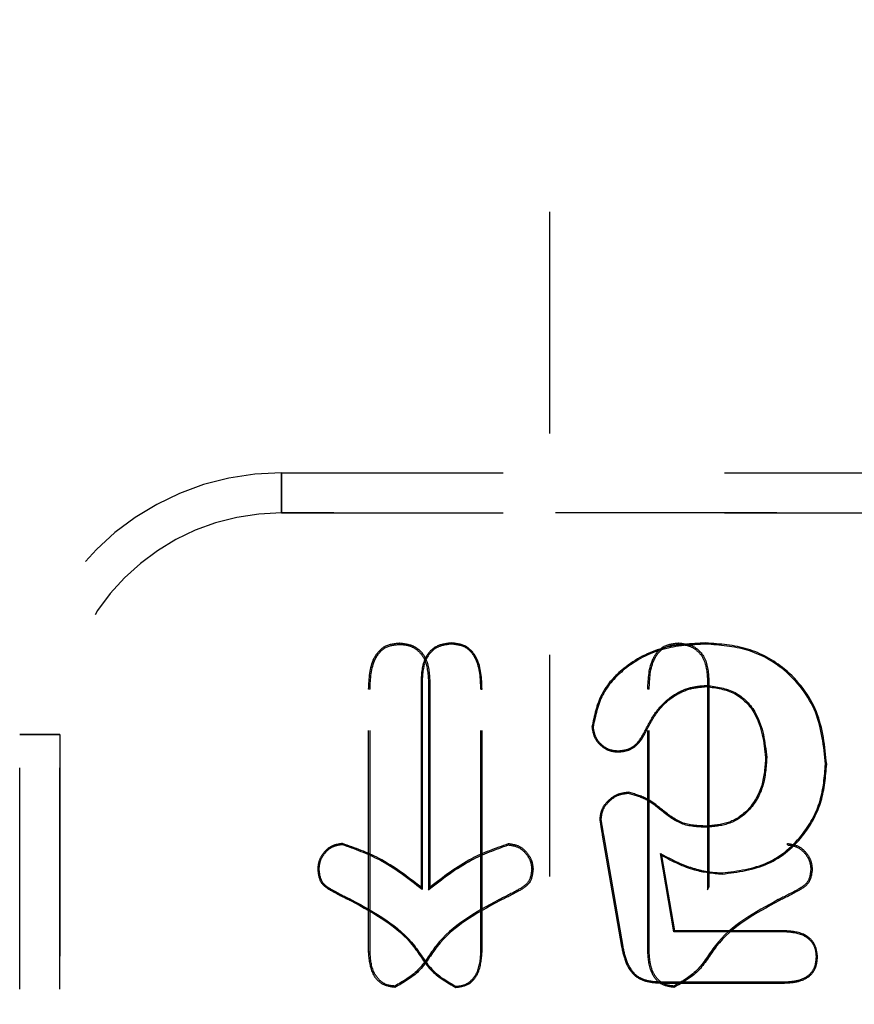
# Model space of a CAD drawing. Header units: inches. Extents: x 220 to 877, y 4 to 174.
# Tile 35 of 256: x 238.685 to 239.062, y 31.997 to 32.441. Entities that reach past the tile are written whole.
import ezdxf

# ---------------------------------------------------------------- set-up
doc = ezdxf.new("R2010")
doc.units = ezdxf.units.IN
doc.header["$LTSCALE"] = 0.5
doc.header["$MEASUREMENT"] = 0
doc.linetypes.add('HIDDEN', pattern=[0.225, 0.15, -0.075])
doc.layers.add('SID-M-H', color=4, linetype='HIDDEN')

msp = doc.modelspace()

# ---------------------------------------------------------------- linework, layer by layer
at = {"layer": 'SID-M-H'}
for p, q in [((238.92457, 33.55457), (238.92457, 31.92957)), ((238.80359, 32.23674), (238.80359, 32.21869)), ((238.80359, 32.23674), (239.82721, 32.23674)), ((238.80359, 32.21869), (238.80359, 32.23674)), ((238.80359, 32.21869), (239.82721, 32.21869)), ((239.82721, 32.21869), (238.80359, 32.21869)), ((238.85683, 32.15934), (238.85683, 32.15996)), ((238.88027, 32.15945), (238.88027, 32.15996)), ((238.98281, 32.15934), (238.98281, 32.15996)), ((238.99511, 32.15945), (238.99512, 32.15996)), ((238.86658, 32.14329), (238.86658, 32.04973)), ((238.8671, 32.14328), (238.86658, 32.14329)), ((238.8671, 32.14328), (238.8671, 32.0487)), ((238.8699, 32.14328), (238.87052, 32.14329)), ((238.8699, 32.14328), (238.8699, 32.0485)), ((238.87052, 32.14329), (238.87052, 32.04973)), ((238.99588, 32.14328), (238.9965, 32.14329)), ((238.99588, 32.14328), (238.99588, 32.0485)), ((238.9965, 32.14329), (238.9965, 32.04973)), ((238.84358, 32.1391), (238.84296, 32.13911)), ((238.84296, 32.02042), (238.84296, 32.13911)), ((238.84358, 32.02043), (238.84358, 32.1391)), ((238.89362, 32.1391), (238.89414, 32.13911)), ((238.89362, 32.02043), (238.89362, 32.1391)), ((238.89414, 32.02042), (238.89414, 32.13911)), ((238.96956, 32.1391), (238.96894, 32.13911)), ((238.96894, 32.02042), (238.96894, 32.13911)), ((238.96956, 32.02043), (238.96956, 32.1391)), ((238.99551, 32.14079), (238.99552, 32.14028)), ((238.94424, 32.12201), (238.94372, 32.12201)), ((238.96807, 32.12103), (238.96854, 32.12081)), ((238.68548, 32.11863), (238.70352, 32.11863)), ((238.68548, 31.80366), (238.68548, 32.11863)), ((238.70352, 32.11863), (238.68548, 32.11863)), ((238.70352, 31.80366), (238.70352, 32.11863)), ((238.70352, 32.11863), (238.70352, 31.80366)), ((238.95556, 32.11127), (238.95556, 32.11075)), ((239.02261, 32.10826), (239.02209, 32.10826)), ((239.04913, 32.10518), (239.04965, 32.10518)), ((238.96023, 32.09203), (238.96024, 32.09254)), ((238.94777, 32.08037), (238.94726, 32.08036)), ((238.99595, 32.07677), (238.99595, 32.07729)), ((238.9489, 32.07331), (238.9484, 32.07323)), ((238.9484, 32.07323), (238.9571, 32.02291)), ((238.9489, 32.07331), (238.95761, 32.023)), ((238.83108, 32.0689), (238.83108, 32.06941)), ((238.90602, 32.06879), (238.90601, 32.06941)), ((239.032, 32.06879), (239.032, 32.06941)), ((238.97459, 32.06497), (238.97528, 32.064)), ((238.98075, 32.02953), (238.97459, 32.06497)), ((238.98118, 32.03004), (238.97528, 32.064)), ((238.82047, 32.05785), (238.81995, 32.05785)), ((238.91653, 32.05785), (238.91715, 32.05785)), ((239.00247, 32.05615), (239.00247, 32.05563)), ((239.04251, 32.05785), (239.04313, 32.05785)), ((238.8671, 32.0487), (238.86658, 32.04973)), ((238.8699, 32.0485), (238.87052, 32.04973)), ((238.99588, 32.0485), (238.9965, 32.04973)), ((238.83525, 32.04401), (238.83502, 32.04355)), ((238.9018, 32.0441), (238.90207, 32.04355)), ((239.02779, 32.0441), (239.02806, 32.04355)), ((238.98075, 32.02953), (238.98118, 32.03004)), ((239.03051, 32.02953), (238.98075, 32.02953)), ((239.03052, 32.03004), (238.98118, 32.03004)), ((239.03051, 32.02953), (239.03052, 32.03004)), ((238.95761, 32.023), (238.9571, 32.02291)), ((238.84358, 32.02043), (238.84296, 32.02042)), ((238.89362, 32.02043), (238.89414, 32.02042)), ((238.96956, 32.02043), (238.96894, 32.02042)), ((239.04501, 32.01838), (239.04553, 32.01839)), ((238.85481, 32.00507), (238.8548, 32.00445)), ((238.88229, 32.00497), (238.8823, 32.00445)), ((238.97538, 32.00694), (238.97537, 32.00642)), ((238.97537, 32.00642), (239.0299, 32.00642)), ((238.97538, 32.00694), (239.0299, 32.00694)), ((238.98079, 32.00507), (238.98078, 32.00445)), ((239.0299, 32.00694), (239.0299, 32.00642))]:
    msp.add_line(p, q, dxfattribs=at)
for radius in [0.11811, 0.10007, 0.10007]:
    msp.add_arc((238.80359, 32.11863), radius, 90, 180, dxfattribs=at)
for points, knots in [([(238.84296, 32.13911), (238.84316, 32.14395), (238.84341, 32.15001), (238.84721, 32.15604), (238.8508, 32.15929), (238.85442, 32.1597), (238.85683, 32.15996)], [0, 0, 0, 0, 0.499468, 0.625552, 0.750747, 1, 1, 1, 1]), ([(238.84358, 32.1391), (238.84376, 32.14384), (238.844, 32.14975), (238.84766, 32.15561), (238.85108, 32.15871), (238.85452, 32.15909), (238.85683, 32.15934)], [0, 0, 0, 0, 0.506436, 0.630972, 0.753295, 1, 1, 1, 1]), ([(238.85683, 32.15996), (238.85913, 32.1597), (238.86371, 32.15917), (238.8698, 32.15288), (238.87025, 32.14693), (238.87052, 32.14329)], [0, 0, 0, 0, 0.280361, 0.559919, 1, 1, 1, 1]), ([(238.85683, 32.15934), (238.8583, 32.15924), (238.86121, 32.15903), (238.86511, 32.15687), (238.86926, 32.15188), (238.86963, 32.14684), (238.8699, 32.14328)], [0, 0, 0, 0, 0.188034, 0.372299, 0.55708, 1, 1, 1, 1]), ([(238.88027, 32.15996), (238.87797, 32.1597), (238.87338, 32.15917), (238.86729, 32.15288), (238.86685, 32.14693), (238.86658, 32.14329)], [0, 0, 0, 0, 0.280361, 0.559919, 1, 1, 1, 1]), ([(238.88027, 32.15945), (238.87805, 32.1592), (238.87364, 32.15869), (238.86777, 32.1526), (238.86735, 32.14683), (238.8671, 32.14328)], [0, 0, 0, 0, 0.279652, 0.556233, 1, 1, 1, 1]), ([(238.89414, 32.13911), (238.89394, 32.14395), (238.89369, 32.15001), (238.88989, 32.15604), (238.88629, 32.15929), (238.88268, 32.1597), (238.88027, 32.15996)], [0, 0, 0, 0, 0.499468, 0.625552, 0.750747, 1, 1, 1, 1]), ([(238.89362, 32.1391), (238.89343, 32.14386), (238.8932, 32.1498), (238.88951, 32.15568), (238.88607, 32.15881), (238.88259, 32.15919), (238.88027, 32.15945)], [0, 0, 0, 0, 0.505238, 0.630038, 0.752851, 1, 1, 1, 1]), ([(238.99512, 32.15996), (238.98849, 32.15963), (238.97526, 32.15898), (238.95866, 32.1502), (238.94687, 32.13736), (238.94477, 32.12712), (238.94372, 32.12201)], [0, 0, 0, 0, 0.280869, 0.560679, 0.780594, 1, 1, 1, 1]), ([(238.99511, 32.15945), (238.98853, 32.15912), (238.97542, 32.15847), (238.959, 32.1498), (238.94736, 32.13713), (238.94528, 32.12704), (238.94424, 32.12201)], [0, 0, 0, 0, 0.282045, 0.561971, 0.781388, 1, 1, 1, 1]), ([(238.96894, 32.13911), (238.96914, 32.14395), (238.96939, 32.15001), (238.97319, 32.15604), (238.97679, 32.15929), (238.9804, 32.1597), (238.98281, 32.15996)], [0, 0, 0, 0, 0.499468, 0.625552, 0.750747, 1, 1, 1, 1]), ([(238.96956, 32.1391), (238.96975, 32.14384), (238.96998, 32.14975), (238.97364, 32.15561), (238.97706, 32.15871), (238.98051, 32.15909), (238.98281, 32.15934)], [0, 0, 0, 0, 0.506436, 0.630972, 0.753295, 1, 1, 1, 1]), ([(238.98281, 32.15996), (238.98511, 32.1597), (238.9897, 32.15917), (238.99579, 32.15288), (238.99623, 32.14693), (238.9965, 32.14329)], [0, 0, 0, 0, 0.280361, 0.559919, 1, 1, 1, 1]), ([(238.98281, 32.15934), (238.98429, 32.15924), (238.9872, 32.15903), (238.99109, 32.15687), (238.99525, 32.15188), (238.99562, 32.14684), (238.99588, 32.14328)], [0, 0, 0, 0, 0.188034, 0.372299, 0.55708, 1, 1, 1, 1]), ([(239.04913, 32.10518), (239.04832, 32.11325), (239.04669, 32.12934), (239.03253, 32.14787), (239.01409, 32.15804), (239.00145, 32.15898), (238.99511, 32.15945)], [0, 0, 0, 0, 0.28038, 0.559182, 0.779118, 1, 1, 1, 1]), ([(239.04965, 32.10518), (239.04883, 32.11332), (239.04718, 32.12956), (239.03288, 32.14827), (239.01426, 32.15854), (239.0015, 32.15949), (238.99512, 32.15996)], [0, 0, 0, 0, 0.280075, 0.559204, 0.779404, 1, 1, 1, 1]), ([(238.96807, 32.12103), (238.96963, 32.12399), (238.97275, 32.12991), (238.97972, 32.13635), (238.9876, 32.14017), (238.99288, 32.14059), (238.99551, 32.14079)], [0, 0, 0, 0, 0.279067, 0.55901, 0.779782, 1, 1, 1, 1]), ([(238.96854, 32.12081), (238.97008, 32.12373), (238.97315, 32.12957), (238.98, 32.13591), (238.98775, 32.13966), (238.99293, 32.14007), (238.99552, 32.14028)], [0, 0, 0, 0, 0.280165, 0.560008, 0.780024, 1, 1, 1, 1]), ([(238.99551, 32.14079), (238.99997, 32.14019), (239.00889, 32.13897), (239.02049, 32.12666), (239.02181, 32.11523), (239.02261, 32.10826)], [0, 0, 0, 0, 0.280775, 0.562053, 1, 1, 1, 1]), ([(238.99552, 32.14028), (238.99989, 32.13968), (239.00863, 32.13849), (239.02002, 32.12639), (239.0213, 32.11513), (239.02209, 32.10826)], [0, 0, 0, 0, 0.279961, 0.560246, 1, 1, 1, 1]), ([(238.94372, 32.12201), (238.944, 32.12033), (238.94456, 32.11697), (238.9478, 32.11336), (238.95156, 32.11104), (238.95423, 32.11085), (238.95556, 32.11075)], [0, 0, 0, 0, 0.278968, 0.55929, 0.779513, 1, 1, 1, 1]), ([(238.94424, 32.12201), (238.9445, 32.12041), (238.94504, 32.1172), (238.94814, 32.11377), (238.95173, 32.11154), (238.95428, 32.11136), (238.95556, 32.11127)], [0, 0, 0, 0, 0.278006, 0.559534, 0.77838, 1, 1, 1, 1]), ([(238.95556, 32.11127), (238.95714, 32.11142), (238.9603, 32.11171), (238.96508, 32.11513), (238.96693, 32.11878), (238.96807, 32.12103)], [0, 0, 0, 0, 0.2785691, 0.5565302, 1, 1, 1, 1]), ([(238.95556, 32.11075), (238.9572, 32.11091), (238.96049, 32.11122), (238.96545, 32.11474), (238.96737, 32.11851), (238.96854, 32.12081)], [0, 0, 0, 0, 0.280017, 0.560139, 1, 1, 1, 1]), ([(239.02209, 32.10826), (239.02181, 32.10399), (239.02125, 32.09548), (239.0153, 32.08474), (239.006, 32.07831), (238.9993, 32.07763), (238.99595, 32.07729)], [0, 0, 0, 0, 0.280699, 0.560258, 0.779956, 1, 1, 1, 1]), ([(239.02261, 32.10826), (239.02232, 32.10394), (239.02175, 32.0953), (239.01569, 32.08438), (239.0062, 32.07782), (238.99937, 32.07712), (238.99595, 32.07677)], [0, 0, 0, 0, 0.279131, 0.558986, 0.779803, 1, 1, 1, 1]), ([(239.00247, 32.05563), (239.00961, 32.05655), (239.02388, 32.05837), (239.03953, 32.07194), (239.04824, 32.08837), (239.04918, 32.09958), (239.04965, 32.10518)], [0, 0, 0, 0, 0.279525, 0.558857, 0.77936, 1, 1, 1, 1]), ([(239.00247, 32.05615), (239.00953, 32.05705), (239.02364, 32.05885), (239.03913, 32.07227), (239.04774, 32.08853), (239.04867, 32.09963), (239.04913, 32.10518)], [0, 0, 0, 0, 0.27952, 0.558563, 0.779048, 1, 1, 1, 1]), ([(238.96024, 32.09254), (238.9584, 32.09232), (238.95471, 32.09187), (238.95063, 32.08856), (238.94776, 32.08471), (238.94742, 32.08181), (238.94726, 32.08036)], [0, 0, 0, 0, 0.279669, 0.559699, 0.780039, 1, 1, 1, 1]), ([(238.96023, 32.09203), (238.95846, 32.09181), (238.95492, 32.09137), (238.95102, 32.0882), (238.94825, 32.08452), (238.94793, 32.08175), (238.94777, 32.08037)], [0, 0, 0, 0, 0.2804984, 0.5610729, 0.7810298, 1, 1, 1, 1]), ([(238.99595, 32.07677), (238.99211, 32.07687), (238.98441, 32.07706), (238.97584, 32.08358), (238.96852, 32.08966), (238.96296, 32.09124), (238.96023, 32.09203)], [0, 0, 0, 0, 0.284058, 0.568056, 0.787581, 1, 1, 1, 1]), ([(238.99595, 32.07729), (238.99216, 32.07738), (238.98456, 32.07757), (238.97608, 32.08405), (238.96871, 32.09015), (238.96305, 32.09175), (238.96024, 32.09254)], [0, 0, 0, 0, 0.279977, 0.560502, 0.78139, 1, 1, 1, 1]), ([(238.94726, 32.08036), (238.94745, 32.07903), (238.94781, 32.07665), (238.94822, 32.07427), (238.9484, 32.07323)], [0, 0, 0, 0, 0.5599229, 1, 1, 1, 1]), ([(238.94777, 32.08037), (238.94797, 32.07906), (238.94832, 32.0767), (238.94873, 32.07435), (238.9489, 32.07331)], [0, 0, 0, 0, 0.557268, 1, 1, 1, 1]), ([(238.83108, 32.06941), (238.82943, 32.06917), (238.82611, 32.06868), (238.82259, 32.06544), (238.82034, 32.06176), (238.82008, 32.05915), (238.81995, 32.05785)], [0, 0, 0, 0, 0.279006, 0.559181, 0.779708, 1, 1, 1, 1]), ([(238.83108, 32.0689), (238.8295, 32.06866), (238.82634, 32.0682), (238.82299, 32.0651), (238.82084, 32.06158), (238.82059, 32.05909), (238.82047, 32.05785)], [0, 0, 0, 0, 0.277829, 0.558745, 0.779179, 1, 1, 1, 1]), ([(238.86658, 32.04973), (238.86049, 32.05445), (238.84965, 32.06286), (238.83674, 32.06742), (238.83108, 32.06941)], [0, 0, 0, 0, 0.562116, 1, 1, 1, 1]), ([(238.8671, 32.0487), (238.86088, 32.05355), (238.84988, 32.06213), (238.83678, 32.06684), (238.83108, 32.0689)], [0, 0, 0, 0, 0.564758, 1, 1, 1, 1]), ([(238.8699, 32.0485), (238.87614, 32.05337), (238.88717, 32.06198), (238.90031, 32.06673), (238.90602, 32.06879)], [0, 0, 0, 0, 0.565284, 1, 1, 1, 1]), ([(238.87052, 32.04973), (238.87661, 32.05445), (238.88745, 32.06286), (238.90036, 32.06742), (238.90601, 32.06941)], [0, 0, 0, 0, 0.562116, 1, 1, 1, 1]), ([(238.90601, 32.06941), (238.90767, 32.06917), (238.91099, 32.06868), (238.9145, 32.06544), (238.91675, 32.06176), (238.91702, 32.05915), (238.91715, 32.05785)], [0, 0, 0, 0, 0.279006, 0.559181, 0.779708, 1, 1, 1, 1]), ([(238.90602, 32.06879), (238.90758, 32.06856), (238.91071, 32.0681), (238.91402, 32.06503), (238.91616, 32.06155), (238.9164, 32.05908), (238.91653, 32.05785)], [0, 0, 0, 0, 0.277566, 0.5586511, 0.7790738, 1, 1, 1, 1]), ([(239.032, 32.06941), (239.03365, 32.06917), (239.03697, 32.06868), (239.04049, 32.06544), (239.04274, 32.06176), (239.043, 32.05915), (239.04313, 32.05785)], [0, 0, 0, 0, 0.279006, 0.559181, 0.779708, 1, 1, 1, 1]), ([(239.032, 32.06879), (239.03356, 32.06856), (239.03669, 32.0681), (239.04001, 32.06503), (239.04214, 32.06155), (239.04239, 32.05908), (239.04251, 32.05785)], [0, 0, 0, 0, 0.277566, 0.558651, 0.779074, 1, 1, 1, 1]), ([(238.97459, 32.06497), (238.97754, 32.06337), (238.98241, 32.06072), (238.98965, 32.05809), (238.99598, 32.05648), (239.0003, 32.05626), (239.00247, 32.05615)], [0, 0, 0, 0, 0.341155, 0.561162, 0.78071, 1, 1, 1, 1]), ([(238.97528, 32.064), (238.98008, 32.06148), (238.98865, 32.05699), (238.99825, 32.05605), (239.00247, 32.05563)], [0, 0, 0, 0, 0.560311, 1, 1, 1, 1]), ([(238.81995, 32.05785), (238.8202, 32.0557), (238.82069, 32.05139), (238.82745, 32.04725), (238.83215, 32.04495), (238.83502, 32.04355)], [0, 0, 0, 0, 0.277972, 0.557563, 1, 1, 1, 1]), ([(238.82047, 32.05785), (238.8207, 32.05579), (238.82117, 32.05166), (238.82779, 32.04767), (238.83239, 32.04541), (238.83525, 32.04401)], [0, 0, 0, 0, 0.272166, 0.548209, 1, 1, 1, 1]), ([(238.91653, 32.05785), (238.9163, 32.05581), (238.91583, 32.05172), (238.90924, 32.04776), (238.90466, 32.0455), (238.9018, 32.0441)], [0, 0, 0, 0, 0.270954, 0.546277, 1, 1, 1, 1]), ([(238.91715, 32.05785), (238.9169, 32.0557), (238.9164, 32.05139), (238.90964, 32.04725), (238.90495, 32.04495), (238.90207, 32.04355)], [0, 0, 0, 0, 0.2779716, 0.5575629, 1, 1, 1, 1]), ([(239.04251, 32.05785), (239.04228, 32.05581), (239.04182, 32.05172), (239.03522, 32.04776), (239.03064, 32.0455), (239.02779, 32.0441)], [0, 0, 0, 0, 0.270954, 0.546277, 1, 1, 1, 1]), ([(239.04313, 32.05785), (239.04288, 32.0557), (239.04239, 32.05139), (239.03563, 32.04725), (239.03093, 32.04495), (239.02806, 32.04355)], [0, 0, 0, 0, 0.277972, 0.557563, 1, 1, 1, 1]), ([(238.83502, 32.04355), (238.84556, 32.03781), (238.86028, 32.02981), (238.87052, 32.01111), (238.87845, 32.00662), (238.8823, 32.00445)], [0, 0, 0, 0, 0.565817, 0.78979, 1, 1, 1, 1]), ([(238.83525, 32.04401), (238.84585, 32.03824), (238.86063, 32.03021), (238.87084, 32.01158), (238.8786, 32.0071), (238.88229, 32.00497)], [0, 0, 0, 0, 0.57098, 0.796306, 1, 1, 1, 1]), ([(238.90207, 32.04355), (238.89153, 32.03781), (238.87682, 32.02981), (238.86658, 32.01111), (238.85864, 32.00662), (238.8548, 32.00445)], [0, 0, 0, 0, 0.565817, 0.78979, 1, 1, 1, 1]), ([(238.9018, 32.0441), (238.89119, 32.03833), (238.87639, 32.03028), (238.8662, 32.01167), (238.85847, 32.00719), (238.85481, 32.00507)], [0, 0, 0, 0, 0.572016, 0.797614, 1, 1, 1, 1]), ([(239.02806, 32.04355), (239.01752, 32.03781), (239.0028, 32.02981), (238.99256, 32.01111), (238.98463, 32.00662), (238.98078, 32.00445)], [0, 0, 0, 0, 0.565817, 0.78979, 1, 1, 1, 1]), ([(239.02779, 32.0441), (239.01717, 32.03833), (239.00237, 32.03028), (238.99218, 32.01167), (238.98445, 32.00719), (238.98079, 32.00507)], [0, 0, 0, 0, 0.572016, 0.797614, 1, 1, 1, 1]), ([(239.04501, 32.01838), (239.04491, 32.01967), (239.04471, 32.02224), (239.04262, 32.02557), (239.03808, 32.02904), (239.03364, 32.02932), (239.03051, 32.02953)], [0, 0, 0, 0, 0.186956, 0.370807, 0.555945, 1, 1, 1, 1]), ([(239.04553, 32.01839), (239.04526, 32.0204), (239.04471, 32.02443), (239.03891, 32.02949), (239.0337, 32.02983), (239.03052, 32.03004)], [0, 0, 0, 0, 0.279706, 0.559386, 1, 1, 1, 1]), ([(238.9571, 32.02291), (238.95763, 32.02039), (238.95868, 32.01536), (238.96287, 32.00905), (238.96931, 32.00666), (238.97335, 32.0065), (238.97537, 32.00642)], [0, 0, 0, 0, 0.2809035, 0.5593438, 0.7792022, 1, 1, 1, 1]), ([(238.95761, 32.023), (238.95813, 32.02052), (238.95915, 32.01562), (238.9632, 32.00947), (238.96945, 32.00717), (238.97339, 32.00701), (238.97538, 32.00694)], [0, 0, 0, 0, 0.2840163, 0.559513, 0.7770643, 1, 1, 1, 1]), ([(238.8548, 32.00445), (238.8527, 32.00478), (238.8485, 32.00543), (238.84363, 32.01177), (238.84321, 32.01714), (238.84296, 32.02042)], [0, 0, 0, 0, 0.279037, 0.559272, 1, 1, 1, 1]), ([(238.85481, 32.00507), (238.85347, 32.00518), (238.85083, 32.0054), (238.84752, 32.00781), (238.84416, 32.01262), (238.84382, 32.01719), (238.84358, 32.02043)], [0, 0, 0, 0, 0.18611, 0.369094, 0.554541, 1, 1, 1, 1]), ([(238.88229, 32.00497), (238.88363, 32.00508), (238.8863, 32.00531), (238.88965, 32.00772), (238.89303, 32.01257), (238.89338, 32.01718), (238.89362, 32.02043)], [0, 0, 0, 0, 0.186283, 0.369271, 0.555719, 1, 1, 1, 1]), ([(238.8823, 32.00445), (238.88439, 32.00478), (238.8886, 32.00543), (238.89347, 32.01177), (238.89388, 32.01714), (238.89414, 32.02042)], [0, 0, 0, 0, 0.279024, 0.559292, 1, 1, 1, 1]), ([(238.98078, 32.00445), (238.97869, 32.00478), (238.97448, 32.00543), (238.96961, 32.01177), (238.9692, 32.01714), (238.96894, 32.02042)], [0, 0, 0, 0, 0.279037, 0.559272, 1, 1, 1, 1]), ([(238.98079, 32.00507), (238.97946, 32.00518), (238.97681, 32.0054), (238.97351, 32.00781), (238.97014, 32.01262), (238.9698, 32.01719), (238.96956, 32.02043)], [0, 0, 0, 0, 0.18611, 0.369094, 0.554541, 1, 1, 1, 1]), ([(239.0299, 32.00642), (239.032, 32.0065), (239.03617, 32.00666), (239.04181, 32.00885), (239.04516, 32.01342), (239.0454, 32.01673), (239.04553, 32.01839)], [0, 0, 0, 0, 0.281133, 0.560708, 0.77978, 1, 1, 1, 1]), ([(239.0299, 32.00694), (239.03195, 32.00701), (239.03601, 32.00717), (239.04145, 32.00926), (239.04466, 32.01363), (239.04489, 32.01678), (239.04501, 32.01838)], [0, 0, 0, 0, 0.286497, 0.56529, 0.779799, 1, 1, 1, 1])]:
    msp.add_open_spline(points, degree=3, knots=knots, dxfattribs=at)

doc.saveas('drawing.dxf')
